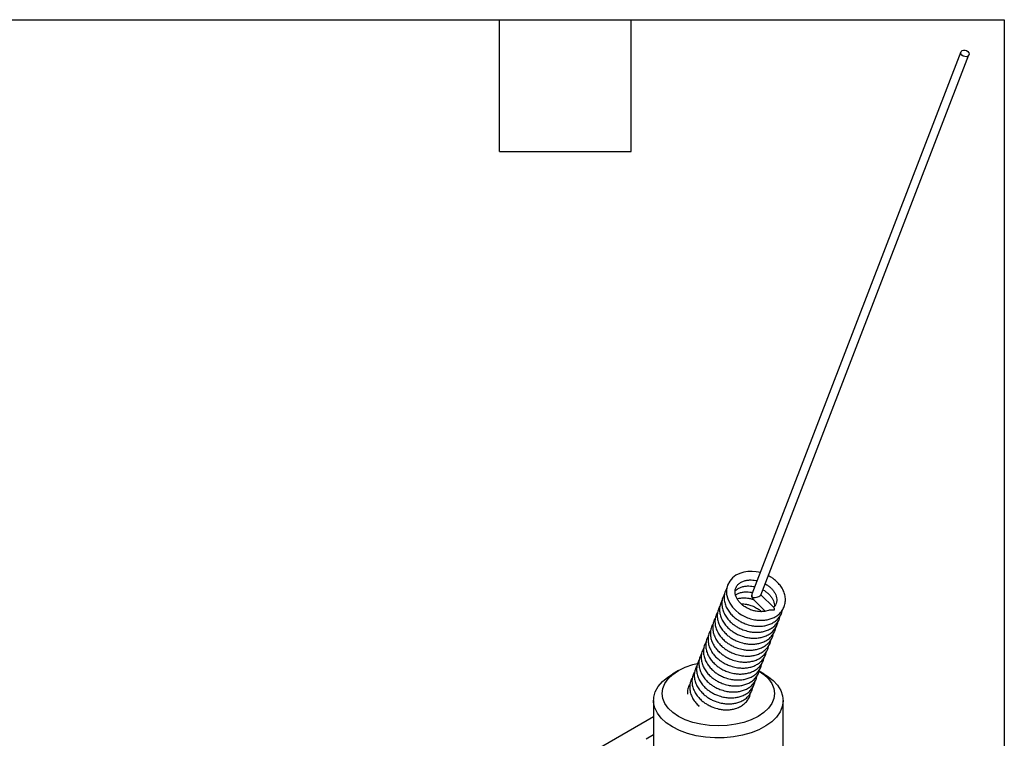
# Model space of a CAD drawing. Header units: millimetres. Extents: x 13 to 546, y 13 to 419.
# Tile 7 of 7: x 432 to 546, y 336 to 419. Entities that reach past the tile are written whole.
import ezdxf

# ---------------------------------------------------------------- set-up
doc = ezdxf.new("R2010")
doc.units = ezdxf.units.MM
doc.header["$LTSCALE"] = 2
doc.layers.add('TEXT', color=140, linetype='Continuous', lineweight=25)

msp = doc.modelspace()

# ---------------------------------------------------------------- linework, layer by layer
for p, q in [((541.074807, 415.384503), (516.890331, 352.616167)), ((517.927257, 352.52602), (542.00794, 415.02497)), ((519.426918, 351.077628), (517.940519, 352.56044)), ((517.003771, 352.08242), (518.440775, 350.648884)), ((508.406751, 343.790995), (507.699529, 343.382592)), ((518.307854, 343.382592), (517.730485, 343.716008)), ((505.503691, 340.321559), (505.503691, 334.605773)), ((520.503691, 334.605773), (520.503691, 340.321559)), ((505.503691, 338.439267), (493.204702, 331.339212)), ((504.638528, 335.899728), (505.503691, 336.399176))]:
    msp.add_line(p, q)
at = {"flags": 128}
for points in [[(541.894927, 415.408839), (541.995154, 415.26647), (542.026297, 415.114702), (541.983614, 414.976642), (541.873605, 414.873307), (541.713016, 414.820429), (541.526297, 414.826058), (541.341872, 414.889338), (541.18782, 415.000635), (541.087593, 415.143004), (541.05645, 415.294771), (541.099133, 415.432831), (541.209142, 415.536167), (541.369731, 415.589044), (541.55645, 415.583415), (541.740875, 415.520135), (541.894927, 415.408839)], [(517.854154, 355.117672), (517.657512, 355.1763), (517.374909, 355.22726), (516.909271, 355.269453), (516.437176, 355.257436), (515.952414, 355.18197), (515.480353, 355.035504), (515.03911, 354.813426), (514.646636, 354.513234), (514.321243, 354.13374), (514.083236, 353.674482), (513.957565, 353.135091), (513.965437, 352.604459), (514.092846, 352.074434), (514.328443, 351.568968), (514.650258, 351.111617), (515.016713, 350.730096), (515.37003, 350.4438), (515.703779, 350.225127), (516.148121, 349.994757), (516.379021, 349.898423), (516.379021, 349.898423)], [(517.003344, 352.232298), (516.986546, 352.174992), (516.983981, 352.127732), (516.995747, 352.092334), (517.003771, 352.08242)], [(517.599886, 343.791426), (518.262302, 343.343687), (518.795234, 342.84164), (519.185559, 342.297646), (519.423666, 341.7251), (519.503691, 341.1381), (519.423666, 340.5511), (519.185559, 339.978553), (518.795234, 339.434559), (518.262302, 338.932512), (517.599886, 338.484773), (516.824296, 338.102368), (515.95463, 337.794713), (515.012302, 337.569383), (514.020515, 337.431927), (513.003691, 337.385729), (511.986867, 337.431927), (510.995081, 337.569383), (510.052753, 337.794713), (509.183087, 338.102368), (508.407497, 338.484773), (507.745081, 338.932512), (507.212149, 339.434559), (506.821824, 339.978553), (506.583717, 340.5511), (506.503691, 341.1381), (506.583717, 341.7251), (506.821824, 342.297646), (507.212149, 342.84164), (507.745081, 343.343687), (508.407497, 343.791426), (509.183087, 344.173831), (510.052753, 344.481486), (510.567169, 344.616868)], [(507.700391, 337.260028), (506.984739, 337.738416), (506.397371, 338.271859), (505.950805, 338.848988), (505.65456, 339.457503), (505.514948, 340.084433), (505.534946, 340.716417), (505.714127, 341.339985), (506.048673, 341.941848), (506.531453, 342.509176), (507.152177, 343.02988), (507.699529, 343.382592)], [(518.307854, 343.382592), (518.679961, 343.151444), (519.333213, 342.644176), (519.851563, 342.087404), (520.223962, 341.492997), (520.442474, 340.873622), (520.50244, 340.242482), (520.402585, 339.613026), (520.145034, 338.998672), (519.735278, 338.412513), (519.18205, 337.867042), (518.497141, 337.373884), (517.695149, 336.943551), (516.793167, 336.585215), (515.810418, 336.306512), (514.767849, 336.113383), (513.68768, 336.009944), (512.592933, 335.998399), (511.50694, 336.078995), (510.452849, 336.250014), (509.453124, 336.507811), (508.529073, 336.846891), (507.700391, 337.260028)]]:
    msp.add_lwpolyline(points, dxfattribs=at)
msp.add_arc((517.233639, 352.508668), 0.359745, 162.6133053, 230.19603634)
msp.add_ellipse((517.356897, 352.4364), major_axis=(0.573694, 0.12193), ratio=0.2869491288, start_param=3.9889232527, end_param=6.0984668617)
for points, knots in [([(516.379021, 349.898423), (516.603386, 349.822788), (516.919775, 349.716131), (517.400083, 349.63184), (517.810605, 349.593879), (518.290002, 349.606187), (518.772694, 349.681066), (519.24576, 349.827539), (519.68893, 350.050095), (520.084439, 350.351945), (520.41377, 350.73527), (520.655766, 351.201677), (520.777113, 351.72388), (520.768376, 352.268738), (520.640059, 352.799621), (520.404457, 353.303908), (520.086088, 353.755384), (519.72684, 354.130122), (519.36482, 354.420649), (519.0585, 354.628273), (518.863405, 354.725269), (518.788895, 354.762314)], [0, 0, 0, 0, 0.0688334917, 0.0970660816, 0.1435939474, 0.1915695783, 0.2427506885, 0.2959350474, 0.3508173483, 0.407333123, 0.4657898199, 0.5270083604, 0.5925042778, 0.6543443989, 0.7162299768, 0.7774240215, 0.8366104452, 0.8908319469, 0.9363545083, 0.9756929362, 1, 1, 1, 1]), ([(514.008263, 353.352694), (513.938786, 353.23225), (513.776712, 352.95128), (513.672765, 352.457328), (513.678838, 351.913913), (513.807846, 351.382636), (514.043297, 350.878506), (514.361593, 350.426802), (514.721218, 350.052724), (515.082089, 349.760257), (515.461125, 349.512472), (515.802989, 349.333368), (516.035645, 349.239258), (516.112992, 349.207971)], [0, 0, 0, 0, 0.0860640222, 0.2007682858, 0.3090700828, 0.4174514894, 0.5246218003, 0.628276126, 0.7232352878, 0.8029598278, 0.8718539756, 0.9573974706, 1, 1, 1, 1]), ([(516.738555, 350.831555), (516.55758, 350.910971), (516.302619, 351.022853), (515.96596, 351.241401), (515.703052, 351.446955), (515.437306, 351.715938), (515.215894, 352.014234), (515.051218, 352.334798), (514.954579, 352.66583), (514.934617, 353.001204), (515.006153, 353.342471), (515.185603, 353.655479), (515.470222, 353.91837), (515.816395, 354.107391), (516.206557, 354.225781), (516.608145, 354.276947), (516.98279, 354.269505), (517.275668, 354.23782), (517.438191, 354.196834), (517.493941, 354.182775)], [0, 0, 0, 0, 0.0775639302, 0.1092738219, 0.1613011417, 0.2146155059, 0.2712172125, 0.3299997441, 0.3913112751, 0.4565733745, 0.5289950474, 0.6141543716, 0.6871336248, 0.7555096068, 0.8205973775, 0.8805736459, 0.9335145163, 0.977193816, 1, 1, 1, 1]), ([(514.949302, 352.969617), (514.949861, 352.970588), (515.007317, 353.070404), (515.212115, 353.224737), (515.548406, 353.417726), (515.941, 353.53514), (516.342009, 353.586539), (516.716783, 353.579045), (517.009637, 353.547369), (517.172162, 353.506382), (517.227912, 353.492323)], [0, 0, 0, 0, 0.0018546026, 0.1906448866, 0.367526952, 0.5359027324, 0.6910555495, 0.8280084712, 0.9410026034, 1, 1, 1, 1]), ([(518.426781, 353.822482), (518.452985, 353.810262), (518.552052, 353.764063), (518.74609, 353.629053), (519.011316, 353.426617), (519.276325, 353.156638), (519.497936, 352.858635), (519.662608, 352.537962), (519.75904, 352.207064), (519.779925, 351.871224), (519.704278, 351.531996), (519.568858, 351.26318), (519.410712, 351.128209), (519.364539, 351.088802)], [0, 0, 0, 0, 0.0195575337, 0.073938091, 0.1631618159, 0.2545927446, 0.3516612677, 0.4524697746, 0.5576153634, 0.6695359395, 0.7937347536, 0.9397778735, 1, 1, 1, 1]), ([(513.742234, 352.662242), (513.672757, 352.541798), (513.510683, 352.260829), (513.406735, 351.766876), (513.412809, 351.223461), (513.541817, 350.692185), (513.777268, 350.188054), (514.095564, 349.73635), (514.455189, 349.362273), (514.81606, 349.069805), (515.195096, 348.82202), (515.53696, 348.642916), (515.769616, 348.548807), (515.846963, 348.517519)], [0, 0, 0, 0, 0.0860640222, 0.2007682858, 0.3090700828, 0.4174514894, 0.5246218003, 0.628276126, 0.7232352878, 0.8029598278, 0.8718539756, 0.9573974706, 1, 1, 1, 1]), ([(514.998927, 352.554786), (515.095483, 352.613066), (515.295833, 352.733994), (515.675585, 352.844189), (516.07584, 352.8962), (516.450783, 352.888569), (516.743604, 352.85692), (516.906132, 352.815931), (516.961882, 352.801871)], [0, 0, 0, 0, 0.1984980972, 0.41187242, 0.6084899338, 0.7820436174, 0.9252355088, 1, 1, 1, 1]), ([(515.195741, 352.076742), (515.271112, 352.102104), (515.464014, 352.167014), (515.811258, 352.203692), (516.184616, 352.200083), (516.547856, 352.153334), (516.874643, 352.078302), (517.087637, 352.00197), (517.177152, 351.96989)], [0, 0, 0, 0, 0.1353537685, 0.3464182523, 0.5327242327, 0.6864375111, 0.868219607, 1, 1, 1, 1]), ([(516.894498, 352.614107), (516.878324, 352.563922), (516.843794, 352.456777), (516.871262, 352.287097), (516.931332, 352.157848), (516.98883, 352.101855), (517.006228, 352.084913)], [0, 0, 0, 0, 0.2725089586, 0.581800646, 0.8734630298, 1, 1, 1, 1]), ([(518.160752, 353.132031), (518.186956, 353.11981), (518.286023, 353.073611), (518.480058, 352.938602), (518.745302, 352.73616), (519.010236, 352.466208), (519.23215, 352.168096), (519.395619, 351.847857), (519.495261, 351.520483), (519.49739, 351.315877), (519.498464, 351.212731)], [0, 0, 0, 0, 0.0294315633, 0.1112672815, 0.2455374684, 0.3831292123, 0.5292048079, 0.6809085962, 0.8391391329, 1, 1, 1, 1]), ([(513.210176, 351.281339), (513.140699, 351.160895), (512.978624, 350.879925), (512.874677, 350.385973), (512.880751, 349.842557), (513.009758, 349.311281), (513.245209, 348.807151), (513.563506, 348.355447), (513.92313, 347.981369), (514.284001, 347.688902), (514.663038, 347.441116), (515.004902, 347.262013), (515.237557, 347.167903), (515.314904, 347.136616)], [0, 0, 0, 0, 0.0860640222, 0.2007682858, 0.3090700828, 0.4174514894, 0.5246218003, 0.628276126, 0.7232352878, 0.8029598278, 0.8718539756, 0.9573974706, 1, 1, 1, 1]), ([(513.476205, 351.971791), (513.406728, 351.851347), (513.244653, 351.570377), (513.140706, 351.076425), (513.14678, 350.533009), (513.275787, 350.001733), (513.511238, 349.497603), (513.829535, 349.045899), (514.18916, 348.671821), (514.550031, 348.379353), (514.929067, 348.131568), (515.270931, 347.952465), (515.503586, 347.858355), (515.580933, 347.827068)], [0, 0, 0, 0, 0.0860640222, 0.2007682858, 0.3090700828, 0.4174514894, 0.5246218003, 0.628276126, 0.7232352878, 0.8029598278, 0.8718539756, 0.9573974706, 1, 1, 1, 1]), ([(515.657243, 351.505127), (515.75178, 351.506006), (515.949737, 351.507846), (516.282177, 351.462424), (516.608122, 351.386623), (517.00871, 351.250169), (517.347347, 351.087017), (517.682481, 350.869385), (517.872156, 350.729945), (517.974224, 350.624651), (517.992434, 350.605866)], [0, 0, 0, 0, 0.1156277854, 0.2421216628, 0.3917139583, 0.5001588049, 0.7247815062, 0.8166123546, 0.9672818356, 1, 1, 1, 1]), ([(519.419922, 351.07058), (519.428282, 351.064309), (519.452768, 351.045946), (519.471563, 350.934143), (519.471327, 350.819161), (519.471209, 350.761663)], [0, 0, 0, 0, 0.2058570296, 0.60287753, 1, 1, 1, 1]), ([(512.678117, 349.900436), (512.60864, 349.779991), (512.446566, 349.499022), (512.342618, 349.005069), (512.348692, 348.461654), (512.4777, 347.930378), (512.713151, 347.426247), (513.031447, 346.974544), (513.391072, 346.600466), (513.751943, 346.307998), (514.130979, 346.060213), (514.472843, 345.88111), (514.705499, 345.787), (514.782846, 345.755713)], [0, 0, 0, 0, 0.0860640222, 0.20076828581, 0.30907008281, 0.41745148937, 0.52462180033, 0.62827612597, 0.72323528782, 0.80295982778, 0.87185397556, 0.95739747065, 1, 1, 1, 1]), ([(512.944147, 350.590887), (512.874669, 350.470443), (512.712595, 350.189474), (512.608648, 349.695521), (512.614721, 349.152106), (512.743729, 348.62083), (512.97918, 348.116699), (513.297476, 347.664995), (513.657101, 347.290918), (514.017972, 346.99845), (514.397008, 346.750665), (514.738872, 346.571561), (514.971528, 346.477451), (515.048875, 346.446164)], [0, 0, 0, 0, 0.0860640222, 0.2007682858, 0.3090700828, 0.4174514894, 0.5246218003, 0.628276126, 0.7232352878, 0.8029598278, 0.8718539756, 0.9573974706, 1, 1, 1, 1]), ([(515.846963, 348.517519), (516.071327, 348.441885), (516.387716, 348.335228), (516.868025, 348.250936), (517.278546, 348.212975), (517.757947, 348.225283), (518.240621, 348.300166), (518.713756, 348.446621), (519.156659, 348.669246), (519.553211, 348.970829), (519.878431, 349.355204), (520.100073, 349.75144), (520.152894, 350.030487), (520.173472, 350.139203)], [0, 0, 0, 0, 0.1215963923, 0.1714700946, 0.2536629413, 0.3384133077, 0.4288262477, 0.5227779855, 0.619729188, 0.7195659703, 0.8228314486, 0.9309758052, 1, 1, 1, 1]), ([(516.112992, 349.207971), (516.337356, 349.132336), (516.653745, 349.025679), (517.134054, 348.941388), (517.544575, 348.903427), (518.023976, 348.915735), (518.506651, 348.990618), (518.979785, 349.137073), (519.422688, 349.359698), (519.81924, 349.661281), (520.14446, 350.045655), (520.366102, 350.441892), (520.418923, 350.720939), (520.439502, 350.829654)], [0, 0, 0, 0, 0.1215963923, 0.1714700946, 0.2536629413, 0.3384133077, 0.4288262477, 0.5227779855, 0.619729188, 0.7195659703, 0.8228314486, 0.9309758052, 1, 1, 1, 1]), ([(518.793245, 350.746837), (518.694331, 350.712995), (518.478302, 350.639085), (518.104791, 350.597326), (517.731021, 350.601449), (517.367872, 350.648085), (517.04106, 350.723148), (516.828068, 350.799476), (516.738555, 350.831555)], [0, 0, 0, 0, 0.1709311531, 0.3733110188, 0.5519511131, 0.6993395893, 0.8736419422, 1, 1, 1, 1]), ([(519.471209, 350.761663), (519.390642, 350.773002), (519.229986, 350.795615), (518.991206, 350.793456), (518.858029, 350.7545), (518.796018, 350.736361)], [0, 0, 0, 0, 0.3496151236, 0.697162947, 1, 1, 1, 1]), ([(512.412088, 349.209984), (512.342611, 349.08954), (512.180536, 348.80857), (512.076589, 348.314618), (512.082663, 347.771202), (512.21167, 347.239926), (512.447121, 346.735796), (512.765418, 346.284092), (513.125043, 345.910014), (513.485914, 345.617546), (513.86495, 345.369761), (514.206814, 345.190658), (514.439469, 345.096548), (514.516817, 345.065261)], [0, 0, 0, 0, 0.0860640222, 0.2007682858, 0.3090700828, 0.4174514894, 0.5246218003, 0.628276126, 0.7232352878, 0.8029598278, 0.8718539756, 0.9573974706, 1, 1, 1, 1]), ([(515.314904, 347.136616), (515.539269, 347.060981), (515.855658, 346.954324), (516.335966, 346.870033), (516.746488, 346.832072), (517.225889, 346.84438), (517.708563, 346.919263), (518.181697, 347.065718), (518.624601, 347.288343), (519.021153, 347.589926), (519.346372, 347.9743), (519.568014, 348.370537), (519.620835, 348.649584), (519.641414, 348.758299)], [0, 0, 0, 0, 0.1215963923, 0.1714700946, 0.2536629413, 0.3384133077, 0.4288262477, 0.5227779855, 0.619729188, 0.7195659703, 0.8228314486, 0.9309758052, 1, 1, 1, 1]), ([(515.580933, 347.827068), (515.805298, 347.751433), (516.121687, 347.644776), (516.601995, 347.560485), (517.012517, 347.522524), (517.491918, 347.534831), (517.974592, 347.609714), (518.447726, 347.75617), (518.89063, 347.978794), (519.287182, 348.280377), (519.612401, 348.664752), (519.834043, 349.060988), (519.886864, 349.340035), (519.907443, 349.448751)], [0, 0, 0, 0, 0.1215963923, 0.1714700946, 0.2536629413, 0.3384133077, 0.4288262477, 0.5227779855, 0.619729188, 0.7195659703, 0.8228314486, 0.9309758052, 1, 1, 1, 1]), ([(511.88003, 347.82908), (511.810552, 347.708636), (511.648478, 347.427667), (511.544531, 346.933714), (511.550605, 346.390299), (511.679612, 345.859023), (511.915063, 345.354892), (512.23336, 344.903188), (512.592984, 344.529111), (512.953855, 344.236643), (513.332892, 343.988858), (513.674755, 343.809754), (513.907411, 343.715645), (513.984758, 343.684358)], [0, 0, 0, 0, 0.0860640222, 0.2007682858, 0.3090700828, 0.4174514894, 0.5246218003, 0.628276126, 0.7232352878, 0.8029598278, 0.8718539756, 0.9573974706, 1, 1, 1, 1]), ([(512.146059, 348.519532), (512.076582, 348.399088), (511.914507, 348.118119), (511.81056, 347.624166), (511.816634, 347.080751), (511.945641, 346.549474), (512.181092, 346.045344), (512.499389, 345.59364), (512.859013, 345.219562), (513.219885, 344.927095), (513.598921, 344.67931), (513.940785, 344.500206), (514.17344, 344.406096), (514.250787, 344.374809)], [0, 0, 0, 0, 0.0860640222, 0.2007682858, 0.3090700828, 0.4174514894, 0.5246218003, 0.628276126, 0.7232352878, 0.8029598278, 0.8718539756, 0.9573974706, 1, 1, 1, 1]), ([(515.048875, 346.446164), (515.273239, 346.37053), (515.589628, 346.263873), (516.069937, 346.179581), (516.480458, 346.14162), (516.959859, 346.153928), (517.442534, 346.228811), (517.915668, 346.375266), (518.358571, 346.597891), (518.755124, 346.899474), (519.080343, 347.283848), (519.301985, 347.680085), (519.354806, 347.959132), (519.375385, 348.067848)], [0, 0, 0, 0, 0.1215963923, 0.1714700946, 0.2536629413, 0.3384133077, 0.4288262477, 0.5227779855, 0.619729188, 0.7195659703, 0.8228314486, 0.9309758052, 1, 1, 1, 1]), ([(511.347971, 346.448177), (511.278494, 346.327733), (511.116419, 346.046763), (511.012472, 345.552811), (511.018546, 345.009395), (511.147553, 344.478119), (511.383005, 343.973989), (511.701301, 343.522285), (512.060926, 343.148207), (512.421797, 342.85574), (512.800833, 342.607955), (513.142697, 342.428851), (513.375353, 342.334741), (513.4527, 342.303454)], [0, 0, 0, 0, 0.0860640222, 0.2007682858, 0.3090700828, 0.4174514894, 0.5246218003, 0.628276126, 0.7232352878, 0.8029598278, 0.8718539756, 0.9573974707, 1, 1, 1, 1]), ([(511.614, 347.138629), (511.544523, 347.018185), (511.382449, 346.737215), (511.278502, 346.243263), (511.284575, 345.699847), (511.413583, 345.168571), (511.649034, 344.664441), (511.96733, 344.212737), (512.326955, 343.838659), (512.687826, 343.546191), (513.066862, 343.298406), (513.408726, 343.119303), (513.641382, 343.025193), (513.718729, 342.993906)], [0, 0, 0, 0, 0.0860640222, 0.2007682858, 0.3090700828, 0.4174514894, 0.5246218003, 0.628276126, 0.7232352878, 0.8029598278, 0.8718539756, 0.9573974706, 1, 1, 1, 1]), ([(514.516817, 345.065261), (514.741181, 344.989626), (515.05757, 344.882969), (515.537879, 344.798678), (515.9484, 344.760717), (516.427801, 344.773025), (516.910475, 344.847908), (517.38361, 344.994363), (517.826513, 345.216988), (518.223065, 345.518571), (518.548284, 345.902945), (518.769926, 346.299182), (518.822747, 346.578229), (518.843326, 346.686944)], [0, 0, 0, 0, 0.12159639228, 0.17147009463, 0.2536629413, 0.33841330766, 0.42882624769, 0.52277798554, 0.61972918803, 0.71956597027, 0.82283144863, 0.93097580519, 1, 1, 1, 1]), ([(514.782846, 345.755713), (515.00721, 345.680078), (515.323599, 345.573421), (515.803908, 345.489129), (516.214429, 345.451169), (516.69383, 345.463476), (517.176504, 345.538359), (517.649639, 345.684815), (518.092542, 345.907439), (518.489094, 346.209022), (518.814314, 346.593397), (519.035956, 346.989633), (519.088777, 347.26868), (519.109355, 347.377396)], [0, 0, 0, 0, 0.1215963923, 0.1714700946, 0.2536629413, 0.3384133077, 0.4288262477, 0.5227779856, 0.6197291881, 0.7195659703, 0.8228314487, 0.9309758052, 1, 1, 1, 1]), ([(511.081942, 345.757725), (511.012465, 345.637281), (510.85039, 345.356312), (510.746443, 344.862359), (510.752517, 344.318944), (510.881524, 343.787668), (511.116975, 343.283537), (511.435272, 342.831833), (511.794896, 342.457756), (512.155768, 342.165288), (512.534804, 341.917503), (512.876668, 341.738399), (513.109323, 341.64429), (513.18667, 341.613002)], [0, 0, 0, 0, 0.0860640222, 0.20076828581, 0.30907008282, 0.41745148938, 0.52462180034, 0.62827612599, 0.72323528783, 0.80295982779, 0.87185397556, 0.95739747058, 1, 1, 1, 1]), ([(513.984758, 343.684358), (514.209122, 343.608723), (514.525511, 343.502066), (515.00582, 343.417774), (515.416341, 343.379813), (515.895742, 343.392121), (516.378417, 343.467004), (516.851551, 343.613459), (517.294454, 343.836084), (517.691007, 344.137667), (518.016226, 344.522042), (518.237868, 344.918278), (518.290689, 345.197325), (518.311268, 345.306041)], [0, 0, 0, 0, 0.1215963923, 0.1714700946, 0.2536629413, 0.3384133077, 0.4288262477, 0.5227779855, 0.619729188, 0.7195659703, 0.8228314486, 0.9309758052, 1, 1, 1, 1]), ([(514.250787, 344.374809), (514.475152, 344.299174), (514.791541, 344.192518), (515.271849, 344.108226), (515.682371, 344.070265), (516.161772, 344.082573), (516.644446, 344.157456), (517.11758, 344.303911), (517.560484, 344.526536), (517.957036, 344.828119), (518.282255, 345.212493), (518.503897, 345.60873), (518.556718, 345.887777), (518.577297, 345.996493)], [0, 0, 0, 0, 0.1215963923, 0.1714700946, 0.2536629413, 0.3384133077, 0.4288262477, 0.5227779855, 0.619729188, 0.7195659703, 0.8228314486, 0.9309758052, 1, 1, 1, 1]), ([(510.549883, 344.376822), (510.480406, 344.256378), (510.318332, 343.975408), (510.214385, 343.481456), (510.220458, 342.93804), (510.349466, 342.406764), (510.584917, 341.902634), (510.903213, 341.45093), (511.262838, 341.076852), (511.623709, 340.784385), (512.002745, 340.536599), (512.344609, 340.357496), (512.577265, 340.263386), (512.654612, 340.232099)], [0, 0, 0, 0, 0.0860640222, 0.2007682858, 0.3090700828, 0.4174514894, 0.5246218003, 0.628276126, 0.7232352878, 0.8029598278, 0.8718539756, 0.9573974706, 1, 1, 1, 1]), ([(510.815913, 345.067274), (510.746436, 344.946829), (510.584361, 344.66586), (510.480414, 344.171908), (510.486488, 343.628492), (510.615495, 343.097216), (510.850946, 342.593086), (511.169243, 342.141382), (511.528867, 341.767304), (511.889738, 341.474836), (512.268775, 341.227051), (512.610638, 341.047948), (512.843294, 340.953838), (512.920641, 340.922551)], [0, 0, 0, 0, 0.0860640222, 0.2007682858, 0.3090700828, 0.4174514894, 0.5246218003, 0.628276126, 0.7232352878, 0.8029598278, 0.8718539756, 0.9573974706, 1, 1, 1, 1]), ([(513.718729, 342.993906), (513.943093, 342.918271), (514.259482, 342.811614), (514.739791, 342.727323), (515.150312, 342.689362), (515.629713, 342.701669), (516.112388, 342.776552), (516.585522, 342.923008), (517.028425, 343.145632), (517.424977, 343.447215), (517.750197, 343.83159), (517.971839, 344.227826), (518.02466, 344.506873), (518.045238, 344.615589)], [0, 0, 0, 0, 0.1215963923, 0.1714700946, 0.2536629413, 0.3384133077, 0.4288262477, 0.5227779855, 0.619729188, 0.7195659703, 0.8228314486, 0.9309758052, 1, 1, 1, 1]), ([(510.017825, 342.995919), (509.948347, 342.875473), (509.786269, 342.594502), (509.682347, 342.10057), (509.688328, 341.557077), (509.817673, 341.026086), (510.051892, 340.520912), (510.374507, 340.072866), (510.631236, 339.786269), (510.784138, 339.663426), (510.796161, 339.653766)], [0, 0, 0, 0, 0.1176799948, 0.2745213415, 0.4226082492, 0.5708040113, 0.7173437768, 0.8590759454, 0.988918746, 1, 1, 1, 1]), ([(510.283854, 343.68637), (510.214377, 343.565926), (510.052302, 343.284957), (509.948355, 342.791004), (509.954429, 342.247589), (510.083437, 341.716313), (510.318888, 341.212182), (510.637184, 340.760478), (510.996809, 340.386401), (511.35768, 340.093933), (511.736716, 339.846148), (512.07858, 339.667044), (512.311236, 339.572934), (512.388583, 339.541647)], [0, 0, 0, 0, 0.0860640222, 0.2007682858, 0.3090700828, 0.4174514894, 0.5246218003, 0.628276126, 0.7232352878, 0.8029598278, 0.8718539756, 0.9573974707, 1, 1, 1, 1]), ([(513.18667, 341.613002), (513.411035, 341.537368), (513.727424, 341.430711), (514.207732, 341.346419), (514.618254, 341.308458), (515.097655, 341.320766), (515.580329, 341.395649), (516.053463, 341.542104), (516.496367, 341.764729), (516.892919, 342.066312), (517.218138, 342.450687), (517.43978, 342.846923), (517.492601, 343.12597), (517.51318, 343.234686)], [0, 0, 0, 0, 0.1215963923, 0.1714700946, 0.2536629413, 0.3384133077, 0.4288262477, 0.5227779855, 0.619729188, 0.7195659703, 0.8228314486, 0.9309758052, 1, 1, 1, 1]), ([(513.4527, 342.303454), (513.677064, 342.227819), (513.993453, 342.121162), (514.473762, 342.036871), (514.884283, 341.99891), (515.363684, 342.011218), (515.846358, 342.086101), (516.319493, 342.232556), (516.762396, 342.455181), (517.158948, 342.756764), (517.484167, 343.141138), (517.70581, 343.537375), (517.75863, 343.816422), (517.779209, 343.925137)], [0, 0, 0, 0, 0.1215963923, 0.1714700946, 0.2536629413, 0.3384133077, 0.4288262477, 0.5227779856, 0.6197291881, 0.7195659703, 0.8228314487, 0.9309758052, 1, 1, 1, 1]), ([(509.751796, 342.305467), (509.682976, 342.184992), (509.522435, 341.90395), (509.419114, 341.472422), (509.434367, 341.170419), (509.440127, 341.056363)], [0, 0, 0, 0, 0.3183120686, 0.7425514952, 1, 1, 1, 1]), ([(512.654612, 340.232099), (512.878976, 340.156464), (513.195365, 340.049807), (513.675674, 339.965516), (514.086195, 339.927555), (514.565596, 339.939863), (515.048271, 340.014746), (515.521405, 340.161201), (515.964308, 340.383826), (516.36086, 340.685409), (516.68608, 341.069783), (516.907722, 341.46602), (516.960543, 341.745067), (516.981122, 341.853782)], [0, 0, 0, 0, 0.1215963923, 0.1714700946, 0.2536629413, 0.3384133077, 0.4288262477, 0.5227779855, 0.619729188, 0.7195659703, 0.8228314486, 0.9309758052, 1, 1, 1, 1]), ([(512.920641, 340.922551), (513.145005, 340.846916), (513.461394, 340.740259), (513.941703, 340.655967), (514.352224, 340.618007), (514.831625, 340.630314), (515.3143, 340.705197), (515.787434, 340.851653), (516.230337, 341.074277), (516.62689, 341.37586), (516.952109, 341.760235), (517.173751, 342.156471), (517.226572, 342.435518), (517.247151, 342.544234)], [0, 0, 0, 0, 0.1215963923, 0.1714700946, 0.2536629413, 0.3384133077, 0.4288262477, 0.5227779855, 0.619729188, 0.7195659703, 0.8228314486, 0.9309758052, 1, 1, 1, 1]), ([(512.388583, 339.541647), (512.612947, 339.466013), (512.929336, 339.359356), (513.409645, 339.275064), (513.820166, 339.237103), (514.299567, 339.249411), (514.782241, 339.324294), (515.255376, 339.470749), (515.698279, 339.693374), (516.094831, 339.994957), (516.42005, 340.379331), (516.641693, 340.775568), (516.694513, 341.054615), (516.715092, 341.163331)], [0, 0, 0, 0, 0.1215963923, 0.1714700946, 0.2536629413, 0.3384133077, 0.4288262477, 0.5227779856, 0.6197291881, 0.7195659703, 0.8228314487, 0.9309758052, 1, 1, 1, 1])]:
    msp.add_open_spline(points, degree=3, knots=knots)
at = {"layer": 'TEXT'}
for p, q in [((12.7, 419.1), (546.1, 419.1)), ((487.68, 403.86), (487.68, 419.1)), ((502.92, 403.86), (502.92, 419.1)), ((546.1, 419.1), (546.1, 12.7)), ((487.68, 403.86), (502.92, 403.86))]:
    msp.add_line(p, q, dxfattribs=at)

doc.saveas('drawing.dxf')
